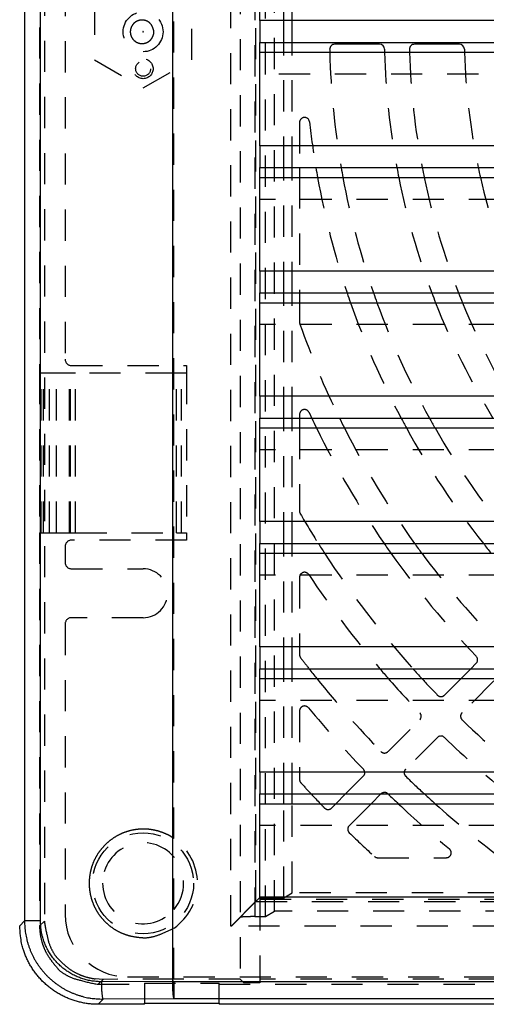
# Model space of a CAD drawing. Extents: x 3.7 to 27.5, y 0.6 to 16.6.
# Tile 1 of 26: x 3.7 to 5.5, y 2.2 to 6.2. Entities that reach past the tile are written whole.
import ezdxf

# ---------------------------------------------------------------- set-up
doc = ezdxf.new("R2010")
doc.units = 0
doc.linetypes.add('HIDDEN', pattern=[0.1875, 0.125, -0.0625])
doc.layers.add('ACSRY', color=30, linetype='CONTINUOUS')

# ---------------------------------------------------------------- blocks, each defined once
blk = doc.blocks.new('*E2')
at = {"layer": 'ACSRY', "color": 30, "linetype": 'HIDDEN'}
blk.add_circle((0, 0), 1, dxfattribs=at)

msp = doc.modelspace()

# ---------------------------------------------------------------- linework, layer by layer
at = {"layer": 'ACSRY', "color": 30, "linetype": 'CONTINUOUS'}
for p, q in [((4.2857, 9.9262), (4.2857, 2.3149)), ((3.6929, 9.684), (3.6929, 2.5571)), ((3.7567, 2.5571), (3.7567, 9.684)), ((4.6371, 6.1658), (4.6371, 6.5801)), ((11.5746, 6.1658), (4.6371, 6.1658)), ((4.6371, 5.6638), (4.6371, 6.0781)), ((4.6371, 6.0781), (8.0749, 6.0781)), ((4.7332, 6.0388), (4.7332, 6.0781)), ((4.7656, 6.0388), (4.7656, 6.0781)), ((4.6371, 6.0388), (8.0749, 6.0388)), ((5.1167, 6.0706), (4.9366, 6.0706)), ((5.4368, 6.0706), (5.2567, 6.0706)), ((11.5746, 5.6638), (4.6371, 5.6638)), ((4.6371, 5.1618), (4.6371, 5.5761)), ((4.6371, 5.5761), (8.0749, 5.5761)), ((4.7332, 5.5368), (4.7332, 5.5761)), ((4.7656, 5.5368), (4.7656, 5.5761)), ((4.7959, 5.5761), (4.7959, 5.5368)), ((4.6371, 5.5368), (8.0749, 5.5368)), ((11.5746, 5.1618), (4.6371, 5.1618)), ((4.6371, 4.6598), (4.6371, 5.0741)), ((4.6371, 5.0741), (8.0749, 5.0741)), ((4.7332, 5.0348), (4.7332, 5.0741)), ((4.7656, 5.0348), (4.7656, 5.0741)), ((4.7959, 5.0741), (4.7959, 5.0348)), ((4.6371, 5.0348), (8.0749, 5.0348)), ((11.5746, 4.6598), (4.6371, 4.6598)), ((4.6371, 4.1578), (4.6371, 4.5721)), ((4.6371, 4.5721), (8.0749, 4.5721)), ((4.7332, 4.5328), (4.7332, 4.5721)), ((4.7656, 4.5328), (4.7656, 4.5721)), ((4.7959, 4.5721), (4.7959, 4.5328)), ((4.6371, 4.5328), (8.0749, 4.5328)), ((11.5746, 4.1578), (4.6371, 4.1578)), ((4.6371, 3.6558), (4.6371, 4.0701)), ((4.6371, 4.0701), (8.0749, 4.0701)), ((4.7332, 4.0308), (4.7332, 4.0701)), ((4.7656, 4.0308), (4.7656, 4.0701)), ((4.6371, 4.0308), (8.0749, 4.0308)), ((11.5746, 3.6558), (4.6371, 3.6558)), ((4.6371, 3.1538), (4.6371, 3.5681)), ((4.6371, 3.5681), (8.0749, 3.5681)), ((4.7332, 3.5288), (4.7332, 3.5681)), ((4.7656, 3.5288), (4.7656, 3.5681)), ((5.4434, 3.5288), (5.4827, 3.5681)), ((4.6371, 3.5288), (8.0749, 3.5288)), ((11.5746, 3.1538), (4.6371, 3.1538)), ((4.6371, 2.6518), (4.6371, 3.0661)), ((4.6371, 3.0661), (8.0749, 3.0661)), ((4.7332, 3.0268), (4.7332, 3.0661)), ((4.7656, 3.0268), (4.7656, 3.0661)), ((4.9414, 3.0268), (4.9807, 3.0661)), ((5.1223, 3.0663), (5.0828, 3.0268)), ((4.6371, 3.0268), (8.0749, 3.0268)), ((11.5746, 2.6518), (4.6371, 2.6518)), ((3.6929, 2.5571), (3.6734, 2.5376)), ((3.7567, 2.5571), (3.6929, 2.5571)), ((4.2857, 2.3149), (4.0024, 2.3136)), ((4.2918, 2.3149), (4.2857, 2.3149)), ((4.2918, 2.3149), (11.9199, 2.3149)), ((4.2918, 2.3149), (4.2918, 2.245)), ((4.0085, 2.2437), (3.9879, 2.2231)), ((4.1734, 2.2231), (3.9879, 2.2231)), ((4.2918, 2.245), (4.0085, 2.2437)), ((4.1734, 2.2231), (4.1734, 2.2273)), ((4.1734, 2.2273), (4.4734, 2.2273)), ((11.9199, 2.245), (4.2918, 2.245)), ((4.4734, 2.2273), (4.4734, 2.2231)), ((12.2238, 2.2231), (4.4734, 2.2231))]:
    msp.add_line(p, q, dxfattribs=at)
at = {"layer": 'ACSRY', "color": 30, "linetype": 'HIDDEN'}
for p, q in [((4.5571, 9.9167), (4.5571, 2.3244)), ((3.7723, 9.6845), (3.7723, 2.5567)), ((4.5209, 2.5356), (4.5209, 9.7056)), ((4.6167, 9.6667), (4.6167, 2.5745)), ((4.6599, 2.5745), (4.6599, 9.6667)), ((4.6958, 2.596), (4.6958, 9.6452)), ((4.6207, 2.6355), (4.6207, 9.6057)), ((4.2923, 2.8874), (4.2923, 9.3538)), ((3.7535, 7.4881), (3.7535, 4.7531)), ((3.8559, 7.4331), (3.8559, 4.8081)), ((4.7332, 6.0781), (4.7332, 6.5408)), ((4.7656, 6.0781), (4.7656, 6.5408)), ((3.9734, 6.2332), (3.9734, 6.008)), ((4.3634, 6.008), (4.3634, 6.2332)), ((4.6371, 6.1658), (4.6371, 6.0781)), ((4.7332, 5.5761), (4.7332, 6.0388)), ((4.7656, 5.5761), (4.7656, 6.0388)), ((3.9734, 6.008), (4.1684, 5.8954)), ((4.1684, 5.8954), (4.3634, 6.008)), ((7.9879, 5.9511), (4.6371, 5.9511)), ((4.7959, 5.7573), (4.7959, 5.5761)), ((4.6371, 5.6638), (4.6371, 5.5761)), ((4.7332, 5.0741), (4.7332, 5.5368)), ((4.7656, 5.0741), (4.7656, 5.5368)), ((4.7959, 5.5368), (4.7959, 5.0741)), ((8.0749, 5.4491), (4.6371, 5.4491)), ((4.6371, 5.1618), (4.6371, 5.0741)), ((4.7332, 4.5721), (4.7332, 5.0348)), ((4.7656, 4.5721), (4.7656, 5.0348)), ((4.7959, 5.0348), (4.7959, 4.9561)), ((8.0749, 4.9471), (4.6371, 4.9471)), ((3.8809, 4.7831), (4.3429, 4.7831)), ((4.3429, 4.7831), (4.3429, 4.7531)), ((3.7589, 4.7531), (3.7535, 4.7531)), ((3.7535, 4.7531), (3.7535, 4.1131)), ((3.8227, 4.7531), (3.7589, 4.7531)), ((3.7594, 4.1131), (3.7594, 4.7531)), ((3.7689, 4.1131), (3.7689, 4.7531)), ((3.7934, 4.1131), (3.7934, 4.7531)), ((3.8209, 4.1131), (3.8209, 4.7531)), ((3.873, 4.7531), (3.8227, 4.7531)), ((3.8777, 4.7531), (3.873, 4.7531)), ((3.873, 4.1131), (3.873, 4.7531)), ((3.8974, 4.7531), (3.8777, 4.7531)), ((3.8777, 4.1131), (3.8777, 4.7531)), ((4.3029, 4.7531), (3.8974, 4.7531)), ((3.8974, 4.1131), (3.8974, 4.7531)), ((4.3229, 4.7531), (4.3029, 4.7531)), ((4.3029, 4.1131), (4.3029, 4.7531)), ((4.3429, 4.7531), (4.3229, 4.7531)), ((4.3229, 4.1131), (4.3229, 4.7531)), ((4.3429, 4.7531), (4.3429, 4.1131)), ((4.6371, 4.6598), (4.6371, 4.5721)), ((4.7959, 4.5867), (4.7959, 4.5721)), ((4.7332, 4.0701), (4.7332, 4.5328)), ((4.7656, 4.0701), (4.7656, 4.5328)), ((4.7959, 4.5328), (4.7959, 4.1991)), ((8.0749, 4.4451), (4.6371, 4.4451)), ((4.6371, 4.1578), (4.6371, 4.0701)), ((3.7535, 4.1131), (3.7589, 4.1131)), ((3.7535, 4.1131), (3.7535, 2.5378)), ((3.7589, 4.1131), (3.8227, 4.1131)), ((3.8227, 4.1131), (3.873, 4.1131)), ((3.873, 4.1131), (3.8777, 4.1131)), ((3.8777, 4.1131), (3.8974, 4.1131)), ((3.8974, 4.1131), (4.3029, 4.1131)), ((4.3029, 4.1131), (4.3229, 4.1131)), ((4.3229, 4.1131), (4.3429, 4.1131)), ((4.3429, 4.1131), (4.3429, 4.0831)), ((4.3429, 4.0831), (3.8809, 4.0831)), ((3.8559, 4.0581), (3.8559, 3.9936)), ((4.7332, 3.5681), (4.7332, 4.0308)), ((4.7656, 3.5681), (4.7656, 4.0308)), ((3.8809, 3.9686), (4.1684, 3.9686)), ((8.0749, 3.9431), (4.6371, 3.9431)), ((4.7959, 3.9346), (4.7959, 3.624)), ((4.1684, 3.7726), (3.8809, 3.7726)), ((3.8559, 3.7476), (3.8559, 2.5831)), ((4.6371, 3.6558), (4.6371, 3.5681)), ((5.4827, 3.5681), (5.5042, 3.5896)), ((4.7332, 3.0661), (4.7332, 3.5288)), ((4.7656, 3.0661), (4.7656, 3.5288)), ((5.3769, 3.4623), (5.4434, 3.5288)), ((5.5749, 3.5189), (5.4476, 3.3916)), ((8.0749, 3.4411), (4.6371, 3.4411)), ((4.7959, 3.3987), (4.7959, 3.1242)), ((5.1506, 3.236), (5.2779, 3.3633)), ((5.3486, 3.2926), (5.2213, 3.1653)), ((4.6371, 3.1538), (4.6371, 3.0661)), ((4.9807, 3.0661), (5.0516, 3.137)), ((4.7332, 2.6504), (4.7332, 3.0268)), ((4.7656, 2.6698), (4.7656, 3.0268)), ((4.9243, 3.0097), (4.9414, 3.0268)), ((5.0828, 3.0268), (4.995, 2.939)), ((8.0749, 2.9391), (4.6371, 2.9391)), ((4.2923, 2.6029), (4.2923, 2.8132)), ((5.1095, 2.8106), (5.384, 2.8106)), ((4.6357, 2.6504), (4.6207, 2.6355)), ((4.6357, 2.6504), (4.7332, 2.6504)), ((4.6371, 2.6518), (4.6371, 2.6441)), ((4.6371, 2.6441), (4.6371, 2.3244)), ((4.6371, 2.6441), (8.0749, 2.6441)), ((4.7332, 2.6504), (4.7656, 2.6698)), ((11.4462, 2.6698), (4.7656, 2.6698)), ((4.6207, 2.6355), (11.591, 2.6355)), ((4.5568, 2.5715), (4.5409, 2.5556)), ((4.6167, 2.5745), (4.6599, 2.5745)), ((4.6599, 2.5745), (4.6958, 2.596)), ((11.516, 2.596), (4.6958, 2.596)), ((3.7723, 2.5567), (3.7535, 2.5378)), ((4.2923, 2.3244), (4.2923, 2.5288)), ((11.6909, 2.5356), (4.5209, 2.5356)), ((4.1059, 2.3331), (12.1059, 2.3331)), ((4.008, 2.3231), (3.9881, 2.3032)), ((3.9881, 2.3032), (4.1734, 2.3032)), ((4.2923, 2.3244), (4.008, 2.3231)), ((4.1734, 2.3074), (4.1734, 2.2273)), ((4.1734, 2.3074), (4.4734, 2.3074)), ((4.5571, 2.3244), (4.2923, 2.3244)), ((4.4734, 2.2273), (4.4734, 2.3074)), ((4.4734, 2.3032), (12.2236, 2.3032)), ((4.5726, 2.309), (4.5571, 2.3244)), ((4.6371, 2.309), (4.5726, 2.309)), ((4.6371, 2.3244), (4.6371, 2.309)), ((8.0749, 2.3244), (4.6371, 2.3244))]:
    msp.add_line(p, q, dxfattribs=at)
for points in [[(4.2013, 6.1497), (4.1971, 6.1543, 0.02986), (4.1925, 6.1582, 0.031554), (4.1876, 6.1615, 0.032835), (4.1823, 6.1641, 0.031899), (4.1764, 6.166, 0.031755), (4.17, 6.1673, 0.034687), (4.1632, 6.1676, 0.035368), (4.1561, 6.1669, 0.037403), (4.1491, 6.1651, 0.038148), (4.1423, 6.1622, 0.038979), (4.136, 6.1583, 0.03897), (4.1305, 6.1535, 0.038381), (4.1258, 6.148, 0.038219), (4.1222, 6.142, 0.037013), (4.1196, 6.1359, 0.035412), (4.1179, 6.1298, 0.031829), (4.1171, 6.124, 0.032809), (4.1171, 6.1182, 0.031326), (4.1177, 6.1123, 0.030409), (4.1192, 6.1063, 0.033743), (4.1217, 6.1002, 0.034518), (4.1251, 6.0942, 0.036759), (4.1296, 6.0886, 0.037639), (4.135, 6.0836, 0.038832), (4.1412, 6.0795, 0.038861), (4.1479, 6.0764, 0.03856), (4.1549, 6.0745, 0.038624), (4.162, 6.0736, 0.038003), (4.1689, 6.0738, 0.036086), (4.1754, 6.0748, 0.031905), (4.1812, 6.0766, 0.034139), (4.1866, 6.0791, 0.03411), (4.192, 6.0825, 0.031066), (4.1971, 6.0867, 0.032875), (4.2016, 6.0918, 0.036783), (4.2054, 6.0975, 0.043529), (4.2082, 6.1039, 0.034176), (4.2103, 6.1102, 0.01092), (4.2118, 6.116, 0.045631), (4.2114, 6.1235, 0.086184), (4.2078, 6.1349, 0.039427), (4.2013, 6.1497, 0.019081)], [(4.169, 6.1212), (4.1691, 6.1211, -0.03605), (4.1692, 6.1209, -0.039011), (4.1692, 6.1208, -0.036537), (4.1692, 6.1207, -0.035546), (4.1692, 6.1206, -0.037882), (4.1692, 6.1204, -0.036263), (4.1692, 6.1203, -0.034433), (4.1692, 6.1202, -0.035682), (4.1691, 6.1201, -0.036558), (4.169, 6.12, -0.03748), (4.1689, 6.1199, -0.035067), (4.1688, 6.1198, -0.031072), (4.1687, 6.1198, -0.034625), (4.1686, 6.1197, -0.033858), (4.1685, 6.1197, -0.030929), (4.1684, 6.1197, -0.035612), (4.1683, 6.1197, -0.037704), (4.1681, 6.1197, -0.038441), (4.168, 6.1198, -0.038453), (4.1679, 6.1199, -0.039058), (4.1678, 6.1199, -0.039019), (4.1677, 6.12, -0.037878), (4.1676, 6.1202, -0.03728), (4.1676, 6.1203, -0.03553), (4.1675, 6.1204, -0.034163), (4.1675, 6.1205, -0.030393), (4.1675, 6.1206, -0.031743), (4.1675, 6.1207, -0.032228), (4.1675, 6.1208, -0.030835), (4.1676, 6.1209, -0.034573), (4.1676, 6.121, -0.036333), (4.1677, 6.1211, -0.038171), (4.1678, 6.1212, -0.038012), (4.1679, 6.1213, -0.03751), (4.168, 6.1214, -0.039553), (4.1682, 6.1214, -0.043712), (4.1683, 6.1214, -0.036401), (4.1684, 6.1215, -0.018998), (4.1685, 6.1214, -0.042178), (4.1687, 6.1214, -0.069207), (4.1688, 6.1213, -0.036403), (4.169, 6.1212, -0.020258)], [(4.2923, 2.8874), (4.2735, 2.899, 0.030405), (4.2528, 2.9088, 0.026798), (4.2301, 2.9168, 0.025938), (4.2056, 2.9224, 0.029013), (4.1795, 2.9252, 0.030133), (4.1522, 2.9248, 0.031357), (4.1245, 2.9207, 0.031881), (4.0969, 2.913, 0.032836), (4.0703, 2.9015, 0.033097), (4.0454, 2.8866, 0.033269), (4.0228, 2.8686, 0.033121), (4.003, 2.848, 0.032396), (3.9865, 2.8256, 0.032059), (3.9733, 2.802, 0.030989), (3.9635, 2.7779, 0.029881), (3.9569, 2.7539, 0.027696), (3.9532, 2.7308, 0.027692), (3.952, 2.7081, 0.025892), (3.9532, 2.6854, 0.0259), (3.9569, 2.6622, 0.02772), (3.9635, 2.6383, 0.027688), (3.9733, 2.6141, 0.029777), (3.9865, 2.5905, 0.031017), (4.003, 2.5681, 0.03244), (4.0228, 2.5476, 0.03229), (4.0454, 2.5295, 0.031784), (4.0702, 2.5145, 0.033668), (4.0969, 2.5031, 0.037491), (4.1251, 2.4957, 0.031416), (4.1522, 2.4914, 0.017858), (4.177, 2.4897, 0.03709), (4.2056, 2.4937, 0.058823), (4.2444, 2.507, 0.032822), (4.2923, 2.5288, 0.018832)], [(4.5209, 2.5356), (4.5258, 2.5401, 0.002948), (4.5306, 2.5446, 0.003194), (4.5353, 2.5492, 0.002984), (4.54, 2.5538, 0.002267), (4.5446, 2.5585, 0.001728), (4.5492, 2.5631, 0.001219), (4.5537, 2.5677, 0.000831), (4.5582, 2.5723, 0.00046), (4.5626, 2.5769, 0.000209), (4.5669, 2.5814, 0.000012), (4.5712, 2.5858, -0.000192), (4.5754, 2.5902, -0.000459), (4.5796, 2.5945, -0.000694), (4.5837, 2.5986, -0.00095), (4.5877, 2.6026, -0.000997), (4.5915, 2.6065, -0.000812), (4.5953, 2.6103, -0.000648), (4.5989, 2.6139, -0.000442), (4.6023, 2.6173, -0.000288), (4.6056, 2.6205, -0.000129), (4.6086, 2.6234, -0.000057), (4.6113, 2.6261, -0.00008), (4.6137, 2.6285, -0.000057), (4.6159, 2.6307, 0.00007), (4.6183, 2.633, 0.000098), (4.6207, 2.6355, 0.00006)], [(4.6167, 2.5745), (4.612, 2.5745, 0.001296), (4.6074, 2.5744, 0.001438), (4.6029, 2.5744, 0.001422), (4.5986, 2.5743, 0.001221), (4.5943, 2.5742, 0.001079), (4.5902, 2.574, 0.000935), (4.5863, 2.5739, 0.000862), (4.5825, 2.5738, 0.000826), (4.5789, 2.5736, 0.000873), (4.5755, 2.5735, 0.001009), (4.5723, 2.5733, 0.001452), (4.5694, 2.5732, 0.002363), (4.5667, 2.573, 0.002252), (4.5643, 2.5728, 0.000526), (4.5622, 2.5727, 0.004736), (4.5604, 2.5724, 0.017824), (4.5586, 2.5721, 0.021125), (4.5568, 2.5715, 0.019202)], [(3.7535, 2.5378), (3.7548, 2.5121, 0.033998), (3.7593, 2.4856, 0.027315), (3.7672, 2.4584, 0.028524), (3.7792, 2.431, 0.038271), (3.796, 2.4044, 0.030928), (3.8148, 2.3796, 0.013438), (3.8346, 2.3576, 0.042798), (3.8651, 2.3379, 0.076024), (3.9171, 2.3198, 0.038821), (3.9881, 2.3032, 0.019466)], [(4.008, 2.3231), (3.9762, 2.3251, -0.03491), (3.9449, 2.3314, -0.033283), (3.914, 2.342, -0.033756), (3.8845, 2.3573, -0.039625), (3.8575, 2.3772, -0.03402), (3.8339, 2.3987, -0.019356), (3.8145, 2.4204, -0.040169), (3.7981, 2.45, -0.064429), (3.7841, 2.496, -0.036122), (3.7723, 2.5567, -0.020389)]]:
    msp.add_lwpolyline(points, format="xyb", dxfattribs=at)
at = {"layer": 'ACSRY', "color": 30, "linetype": 'CONTINUOUS'}
for points in [[(3.9879, 2.2231), (3.9702, 2.2236, -0.013779), (3.9526, 2.2251, -0.013921), (3.9352, 2.2275, -0.013902), (3.9179, 2.231, -0.013875), (3.9008, 2.2354, -0.013929), (3.884, 2.2407, -0.014029), (3.8675, 2.247, -0.014045), (3.8514, 2.2542, -0.013999), (3.8358, 2.2623, -0.013938), (3.8205, 2.2712, -0.013856), (3.8059, 2.281, -0.013854), (3.7918, 2.2916, -0.013931), (3.7783, 2.303, -0.013987), (3.7654, 2.3151, -0.01405), (3.7533, 2.328, -0.014158), (3.7419, 2.3415, -0.014284), (3.7313, 2.3556, -0.013821), (3.7215, 2.3703, -0.012887), (3.7126, 2.3853, -0.014168), (3.7045, 2.4011, -0.016928), (3.6972, 2.4178, -0.013004), (3.691, 2.4337, -0.004701), (3.6858, 2.4483, -0.01817), (3.6812, 2.4676, -0.031252), (3.6771, 2.4977, -0.015277), (3.6734, 2.5376, -0.008035)], [(3.6929, 2.5571), (3.6931, 2.5447, 0.009814), (3.6939, 2.5324, 0.009867), (3.6951, 2.5201, 0.009833), (3.6968, 2.5078, 0.009769), (3.6991, 2.4956, 0.009747), (3.7017, 2.4835, 0.009743), (3.7049, 2.4716, 0.00975), (3.7085, 2.4597, 0.009774), (3.7126, 2.448, 0.009821), (3.7171, 2.4365, 0.009903), (3.7221, 2.4252, 0.00994), (3.7275, 2.4141, 0.009939), (3.7334, 2.4032, 0.009903), (3.7397, 2.3925, 0.009827), (3.7464, 2.3822, 0.009786), (3.7536, 2.372, 0.00977), (3.7611, 2.3622, 0.009767), (3.769, 2.3527, 0.009777), (3.7772, 2.3435, 0.009811), (3.7858, 2.3346, 0.009878), (3.7948, 2.3261, 0.009889), (3.8041, 2.3179, 0.009842), (3.8137, 2.3102, 0.009805), (3.8236, 2.3028, 0.009773), (3.8338, 2.2958, 0.009726), (3.8442, 2.2892, 0.009663), (3.8549, 2.283, 0.009757), (3.8658, 2.2772, 0.009989), (3.877, 2.2719, 0.009747), (3.8883, 2.2671, 0.009141), (3.8997, 2.2626, 0.010017), (3.9115, 2.2587, 0.011805), (3.9237, 2.2552, 0.008963), (3.9352, 2.2521, 0.003119), (3.9458, 2.2496, 0.012516), (3.9594, 2.2474, 0.021663), (3.9807, 2.2455, 0.010618), (4.0085, 2.2437, 0.005605)], [(4.0024, 2.3136), (3.9928, 2.3138, -0.009657), (3.9833, 2.3143, -0.009703), (3.9737, 2.3152, -0.009674), (3.9642, 2.3164, -0.009626), (3.9547, 2.3181, -0.009614), (3.9453, 2.3201, -0.009619), (3.936, 2.3224, -0.009633), (3.9268, 2.3251, -0.009665), (3.9177, 2.3282, -0.009718), (3.9088, 2.3316, -0.009803), (3.8999, 2.3354, -0.009836), (3.8913, 2.3395, -0.009821), (3.8828, 2.344, -0.009793), (3.8744, 2.3488, -0.009753), (3.8663, 2.3539, -0.009739), (3.8584, 2.3593, -0.009748), (3.8507, 2.3651, -0.009773), (3.8432, 2.3711, -0.009823), (3.836, 2.3775, -0.009868), (3.829, 2.3841, -0.009912), (3.8223, 2.391, -0.009898), (3.8159, 2.3981, -0.009829), (3.8097, 2.4055, -0.009802), (3.8039, 2.4132, -0.009809), (3.7983, 2.421, -0.009789), (3.7931, 2.4291, -0.009748), (3.7882, 2.4374, -0.009869), (3.7836, 2.4458, -0.010139), (3.7794, 2.4545, -0.009899), (3.7755, 2.4633, -0.009266), (3.772, 2.4722, -0.01015), (3.7688, 2.4813, -0.011971), (3.766, 2.4909, -0.009085), (3.7635, 2.4999, -0.003146), (3.7615, 2.5081, -0.012708), (3.7598, 2.5188, -0.022024), (3.7581, 2.5353, -0.010791), (3.7567, 2.5571, -0.005691)], [(4.0085, 2.2437), (4.0078, 2.2446, -0.155068), (4.0071, 2.2466, -0.042626), (4.0064, 2.2496, -0.021106), (4.0056, 2.2538, -0.014767), (4.005, 2.2594, -0.007665), (4.0043, 2.2654, -0.003086), (4.0038, 2.2716, -0.006549), (4.0033, 2.2804, -0.007867), (4.0029, 2.2946, -0.003465), (4.0024, 2.3136, -0.001746)], [(4.2857, 2.3149), (4.2858, 2.3066, 0.002922), (4.286, 2.2983, 0.002641), (4.2863, 2.2899, 0.002873), (4.2866, 2.2817, 0.003971), (4.2871, 2.2738, 0.003896), (4.2876, 2.2667, 0.002237), (4.2882, 2.2606, 0.006626), (4.2889, 2.2551, 0.0196), (4.2902, 2.2499, 0.024131), (4.2918, 2.245, 0.02354)]]:
    msp.add_lwpolyline(points, format="xyb", dxfattribs=at)
at = {"layer": 'ACSRY', "color": 30, "linetype": 'HIDDEN'}
for centre, radius in [((4.1684, 6.1206), 0.08), ((4.1685, 5.9726), 0.03), ((4.1684, 2.7081), 0.2025)]:
    msp.add_circle(centre, radius, dxfattribs=at)
at = {"layer": 'ACSRY', "color": 30, "linetype": 'CONTINUOUS'}
for centre, radius, start, end in [((4.9366, 6.0506), 0.02, 90, 181.2653), ((8.1059, 6.1206), 3.19, 181.2653, 181.4685), ((5.1167, 6.0506), 0.02, 1.3415, 90), ((8.1059, 6.1206), 2.97, 181.3415, 181.5773), ((5.2567, 6.0506), 0.02, 90, 181.4074), ((8.1059, 6.1206), 2.87, 181.4074, 181.6322), ((5.4368, 6.0506), 0.02, 1.5023, 90), ((8.1059, 6.1206), 2.65, 181.5023, 181.7678), ((8.1059, 6.1206), 3.29, 189.5254, 190.2202), ((8.1059, 6.1206), 3.19, 189.8269, 190.5442), ((8.1059, 6.1206), 2.97, 190.5628, 191.3352), ((8.1059, 6.1206), 2.87, 190.9353, 191.7357), ((8.1059, 6.1206), 2.65, 191.8558, 192.7257), ((8.1059, 6.1206), 3.29, 198.5461, 199.2697), ((8.1059, 6.1206), 3.19, 199.1498, 199.8988), ((8.1059, 6.1206), 2.97, 200.6303, 201.4428), ((8.1059, 6.1206), 2.87, 201.3838, 202.2291), ((8.1059, 6.1206), 3.61, 205.3998, 206.0924), ((8.1059, 6.1206), 3.51, 206.1774, 206.8946), ((8.1059, 6.1206), 3.29, 208.0766, 208.8553), ((8.1059, 6.1206), 3.19, 209.039, 209.8498), ((8.1059, 6.1206), 3.83, 212.3686, 213.0675), ((8.1059, 6.1206), 3.61, 214.6101, 215.3717), ((8.1059, 6.1206), 3.51, 215.7445, 216.539), ((8.1059, 6.1206), 3.29, 218.5527, 219.4335), ((8.1059, 6.1206), 4.15, 217.9553, 218.6468), ((8.1059, 6.1206), 3.93, 220.5021, 221.2601), ((8.1059, 6.1206), 3.83, 221.7924, 222.5861), ((8.1059, 6.1206), 4.47, 223.1037, 223.7977), ((8.1059, 6.1206), 4.25, 225.9466, 226.7141), ((8.1059, 6.1206), 4.15, 227.3926, 228.2005)]:
    msp.add_arc(centre, radius, start, end, dxfattribs=at)
at = {"layer": 'ACSRY', "color": 30, "linetype": 'HIDDEN'}
for centre, radius, start, end in [((8.1059, 6.1206), 3.19, 181.4685, 189.8269), ((8.1059, 6.1206), 2.97, 181.5773, 190.5628), ((8.1059, 6.1206), 2.87, 181.6322, 190.9353), ((8.1059, 6.1206), 2.65, 181.7678, 191.8558), ((4.8159, 5.7573), 0.02, 6.3017, 180), ((8.1059, 6.1206), 3.29, 186.3017, 189.5254), ((8.1059, 6.1206), 3.29, 190.2202, 198.5461), ((8.1059, 6.1206), 3.19, 190.5442, 199.1498), ((8.1059, 6.1206), 2.97, 191.3352, 200.6303), ((8.1059, 6.1206), 2.87, 191.7357, 201.3838), ((8.1059, 6.1206), 2.65, 192.7257, 203.2587), ((8.1059, 6.1206), 3.29, 199.2697, 208.0766), ((8.1059, 6.1206), 3.19, 199.8988, 209.039), ((8.1059, 6.1206), 2.97, 201.4428, 211.4236), ((8.1059, 6.1206), 2.87, 202.2291, 212.6514), ((4.8159, 4.9561), 0.02, 180, 199.4911), ((8.1059, 6.1206), 3.51, 199.4911, 206.1774), ((3.8809, 4.8081), 0.025, 180, 270), ((4.8159, 4.5867), 0.02, 24.9962, 180), ((8.1059, 6.1206), 3.61, 204.9962, 205.3998), ((8.1059, 6.1206), 3.61, 206.0924, 214.6101), ((8.1059, 6.1206), 3.51, 206.8946, 215.7445), ((8.1059, 6.1206), 3.29, 208.8553, 218.5527), ((8.1059, 6.1206), 3.19, 209.8498, 219.9988), ((4.8159, 4.1991), 0.02, 180, 210.2862), ((8.1059, 6.1206), 3.83, 210.2862, 212.3686), ((3.8809, 4.0581), 0.025, 90, 180), ((8.1059, 6.1206), 3.83, 213.0675, 221.7924), ((8.1059, 6.1206), 3.61, 215.3717, 223.895), ((8.1059, 6.1206), 3.51, 216.539, 223.8507), ((3.8809, 3.9936), 0.025, 180, 270), ((4.1684, 3.8706), 0.098, 270, 90), ((4.8159, 3.9346), 0.02, 33.601, 180), ((8.1059, 6.1206), 3.93, 213.601, 220.5021), ((3.8809, 3.7476), 0.025, 90, 180), ((4.8159, 3.624), 0.02, 180, 217.1924), ((8.1059, 6.1206), 4.15, 217.1924, 217.9553), ((5.4901, 3.6038), 0.02, 315, 43.8951), ((8.1059, 6.1206), 4.15, 218.6468, 224.0288), ((8.1059, 6.1206), 3.93, 221.2601, 223.9846), ((8.1059, 6.1206), 3.83, 222.5861, 223.9473), ((5.3628, 3.4765), 0.02, 223.9473, 315), ((4.8159, 3.3987), 0.02, 39.6019, 180), ((8.1059, 6.1206), 4.25, 219.6019, 224.0607), ((5.2637, 3.3774), 0.02, 315, 43.9846), ((5.4617, 3.3775), 0.02, 135, 226.0527), ((8.1059, 6.1206), 3.83, 226.0527, 232.8925), ((5.3627, 3.2784), 0.02, 46.0154, 135), ((8.1059, 6.1206), 3.93, 226.0154, 231.006), ((5.1364, 3.2501), 0.02, 224.0288, 315), ((5.0374, 3.1511), 0.02, 315, 44.0607), ((5.2354, 3.1511), 0.02, 135, 225.9712), ((4.8159, 3.1242), 0.02, 180, 222.326), ((8.1059, 6.1206), 4.15, 225.9712, 227.3926), ((8.1059, 6.1206), 4.47, 222.326, 223.1037), ((5.1364, 3.0521), 0.02, 45.9393, 135), ((8.1059, 6.1206), 4.47, 223.7977, 224.0987), ((4.9101, 3.0238), 0.02, 224.0987, 315), ((8.1059, 6.1206), 4.25, 226.7141, 230.3981), ((8.1059, 6.1206), 4.15, 228.2005, 232.8076), ((5.0091, 2.9248), 0.02, 135, 225.9013), ((4.1684, 2.7081), 0.218, 304.646, 55.3541), ((8.1059, 6.1206), 4.47, 225.9013, 227.674), ((4.1684, 2.7081), 0.1625, 40.3125, 180), ((5.384, 2.8306), 0.02, 270, 50.3981), ((4.1684, 2.7081), 0.1625, 319.6871, 40.3125), ((5.1095, 2.8306), 0.02, 227.674, 270), ((4.1684, 2.7081), 0.1625, 180, 319.6871), ((4.1059, 2.5831), 0.25, 180, 270)]:
    msp.add_arc(centre, radius, start, end, dxfattribs=at)

# ---------------------------------------------------------------- block references
at = {"layer": 'ACSRY', "color": 30, "xscale": 0.039923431, "yscale": 0.039923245, "zscale": 0.039923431}
msp.add_blockref('*E2', (4.1685, 5.9726), dxfattribs=at)

doc.saveas('drawing.dxf')
